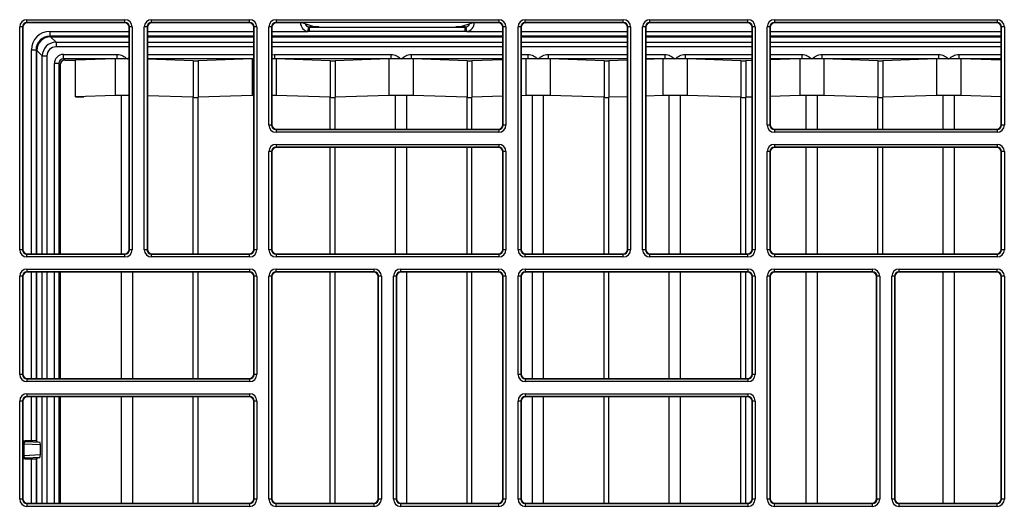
# Model space of a CAD drawing. Header units: millimetres. Extents: x 70863 to 97198, y -18528 to 3008.
# Tile 125 of 148: x 87263.21 to 87274.26, y -6602.63 to -6597.17. Entities that reach past the tile are written whole.
import ezdxf

# ---------------------------------------------------------------- set-up
doc = ezdxf.new("R2010")
doc.units = ezdxf.units.MM
doc.layers.add('wod-kan-hvac', color=3, linetype='Continuous')

# ---------------------------------------------------------------- blocks, each defined once
blk = doc.blocks.new('PY3_panel')
at = {"color": 0, "linetype": 'ByBlock', "lineweight": 25}
for p, q in [((143.63, 498.71), (143.63, 499.02)), ((143.63, 499.02), (154.63, 499.02)), ((154.63, 498.71), (143.63, 498.71)), ((143.63, 498.71), (143.67, 498.67)), ((154.59, 498.67), (143.67, 498.67)), ((154.59, 498.67), (154.63, 498.71)), ((154.63, 498.71), (154.63, 499.02)), ((157.62, 498.71), (157.62, 499.02)), ((157.62, 499.02), (168.62, 499.02)), ((168.62, 498.71), (157.62, 498.71)), ((157.62, 498.71), (157.66, 498.67)), ((168.58, 498.67), (157.66, 498.67)), ((168.58, 498.67), (168.62, 498.71)), ((168.62, 498.71), (168.62, 499.02)), ((171.61, 499.02), (196.6, 499.02)), ((171.61, 499.02), (171.61, 498.71)), ((196.6, 498.71), (171.61, 498.71)), ((171.61, 498.71), (171.65, 498.67)), ((174.6, 498.67), (171.65, 498.67)), ((174.6, 498.67), (175.97, 498.22)), ((192.24, 498.22), (193.61, 498.67)), ((196.56, 498.67), (193.61, 498.67)), ((196.56, 498.67), (196.6, 498.71)), ((196.6, 499.02), (196.6, 498.71)), ((199.59, 498.71), (199.59, 499.02)), ((199.59, 499.02), (210.59, 499.02)), ((210.59, 498.71), (199.59, 498.71)), ((199.59, 498.71), (199.63, 498.67)), ((210.55, 498.67), (199.63, 498.67)), ((210.55, 498.67), (210.59, 498.71)), ((210.59, 498.71), (210.59, 499.02)), ((213.58, 498.71), (213.58, 499.02)), ((213.58, 499.02), (224.58, 499.02)), ((224.58, 498.71), (213.58, 498.71)), ((213.58, 498.71), (213.62, 498.67)), ((224.54, 498.67), (213.62, 498.67)), ((224.54, 498.67), (224.58, 498.71)), ((224.58, 498.71), (224.58, 499.02)), ((227.57, 499.02), (252.56, 499.02)), ((227.57, 499.02), (227.57, 498.71)), ((252.56, 498.71), (227.57, 498.71)), ((227.57, 498.71), (227.61, 498.67)), ((252.52, 498.67), (227.61, 498.67)), ((252.52, 498.67), (252.56, 498.71)), ((252.56, 499.02), (252.56, 498.71)), ((143.12, 498.2), (142.81, 498.2)), ((142.81, 473.21), (142.81, 498.2)), ((143.12, 498.2), (143.12, 473.21)), ((143.16, 498.16), (143.12, 498.2)), ((143.16, 498.16), (143.16, 473.25)), ((146.19, 497.69), (146.19, 497.18)), ((146.19, 497.69), (155.1, 497.69)), ((155.14, 498.2), (155.1, 498.16)), ((155.1, 473.25), (155.1, 498.16)), ((155.45, 498.2), (155.14, 498.2)), ((155.14, 473.21), (155.14, 498.2)), ((155.45, 498.2), (155.45, 473.21)), ((157.11, 498.2), (156.8, 498.2)), ((156.8, 473.21), (156.8, 498.2)), ((157.11, 498.2), (157.11, 473.21)), ((157.15, 498.16), (157.11, 498.2)), ((157.15, 498.16), (157.15, 473.25)), ((157.15, 497.69), (169.09, 497.69)), ((169.13, 498.2), (169.09, 498.16)), ((169.09, 473.25), (169.09, 498.16)), ((169.44, 498.2), (169.13, 498.2)), ((169.13, 473.21), (169.13, 498.2)), ((169.44, 498.2), (169.44, 473.21)), ((170.79, 487.2), (170.79, 498.2)), ((171.1, 498.2), (170.79, 498.2)), ((171.1, 498.2), (171.1, 487.2)), ((171.14, 498.16), (171.1, 498.2)), ((171.14, 498.16), (171.14, 487.24)), ((171.14, 497.69), (175.17, 497.69)), ((175.17, 497.69), (175.27, 498.19)), ((175.37, 497.68), (175.17, 497.69)), ((175.27, 498.19), (175.37, 498.18)), ((175.39, 498.21), (175.37, 498.18)), ((175.37, 497.68), (175.37, 498.18)), ((175.37, 498.18), (192.84, 498.18)), ((192.84, 497.68), (175.37, 497.68)), ((176.42, 498.21), (175.39, 498.21)), ((175.97, 498.22), (176.42, 498.22)), ((176.43, 498.19), (176.42, 498.22)), ((191.79, 498.22), (191.78, 498.19)), ((191.79, 498.22), (192.24, 498.22)), ((192.82, 498.21), (191.79, 498.21)), ((192.84, 498.18), (192.82, 498.21)), ((192.84, 498.18), (192.94, 498.19)), ((192.84, 497.68), (192.84, 498.18)), ((193.04, 497.69), (192.84, 497.68)), ((193.04, 497.69), (192.94, 498.19)), ((193.04, 497.69), (197.07, 497.69)), ((197.11, 498.2), (197.07, 498.16)), ((197.07, 487.24), (197.07, 498.16)), ((197.11, 487.2), (197.11, 498.2)), ((197.42, 498.2), (197.11, 498.2)), ((197.42, 498.2), (197.42, 487.2)), ((199.08, 498.2), (198.77, 498.2)), ((198.77, 473.21), (198.77, 498.2)), ((199.08, 498.2), (199.08, 473.21)), ((199.12, 498.16), (199.08, 498.2)), ((199.12, 498.16), (199.12, 473.25)), ((199.12, 497.69), (211.06, 497.69)), ((211.1, 498.2), (211.06, 498.16)), ((211.06, 473.25), (211.06, 498.16)), ((211.41, 498.2), (211.1, 498.2)), ((211.1, 473.21), (211.1, 498.2)), ((211.41, 498.2), (211.41, 473.21)), ((212.76, 473.21), (212.76, 498.2)), ((213.07, 498.2), (212.76, 498.2)), ((213.07, 498.2), (213.07, 473.21)), ((213.11, 498.16), (213.07, 498.2)), ((213.11, 498.16), (213.11, 473.25)), ((213.11, 497.69), (225.05, 497.69)), ((225.09, 498.2), (225.05, 498.16)), ((225.05, 473.25), (225.05, 498.16)), ((225.4, 498.2), (225.09, 498.2)), ((225.09, 473.21), (225.09, 498.2)), ((225.4, 498.2), (225.4, 473.21)), ((226.75, 487.2), (226.75, 498.2)), ((227.06, 498.2), (226.75, 498.2)), ((227.06, 498.2), (227.06, 487.2)), ((227.1, 498.16), (227.06, 498.2)), ((227.1, 498.16), (227.1, 487.24)), ((227.1, 497.69), (253.03, 497.69)), ((253.07, 498.2), (253.03, 498.16)), ((253.03, 487.24), (253.03, 498.16)), ((253.38, 498.2), (253.07, 498.2)), ((253.07, 487.2), (253.07, 498.2)), ((253.38, 498.2), (253.38, 487.2)), ((146.19, 497.18), (146.27, 497.1)), ((155.1, 497.18), (146.19, 497.18)), ((146.27, 497.1), (146.89, 496.48)), ((146.27, 497.1), (155.1, 497.1)), ((146.89, 496.48), (146.89, 495.97)), ((146.89, 496.48), (155.1, 496.48)), ((169.09, 497.18), (157.15, 497.18)), ((157.15, 497.1), (169.09, 497.1)), ((157.15, 496.48), (169.09, 496.48)), ((197.07, 497.18), (171.14, 497.18)), ((171.14, 497.1), (197.07, 497.1)), ((171.14, 496.48), (197.07, 496.48)), ((211.06, 497.18), (199.12, 497.18)), ((199.12, 497.1), (211.06, 497.1)), ((199.12, 496.48), (211.06, 496.48)), ((225.05, 497.18), (213.11, 497.18)), ((213.11, 497.1), (225.05, 497.1)), ((213.11, 496.48), (225.05, 496.48)), ((253.03, 497.18), (227.1, 497.18)), ((227.1, 497.1), (253.03, 497.1)), ((227.1, 496.48), (253.03, 496.48)), ((144.14, 495.64), (144.66, 495.64)), ((144.14, 472.74), (144.14, 495.64)), ((144.74, 495.56), (144.66, 495.64)), ((144.66, 495.64), (144.66, 472.74)), ((145.35, 494.95), (144.74, 495.56)), ((144.74, 472.74), (144.74, 495.56)), ((155.1, 495.97), (146.89, 495.97)), ((169.09, 495.97), (157.15, 495.97)), ((197.07, 495.97), (171.14, 495.97)), ((211.06, 495.97), (199.12, 495.97)), ((225.05, 495.97), (213.11, 495.97)), ((253.03, 495.97), (227.1, 495.97)), ((145.35, 494.95), (145.86, 494.95)), ((145.35, 472.74), (145.35, 494.95)), ((145.86, 494.95), (145.86, 472.74)), ((147.73, 494.61), (147.73, 495.13)), ((147.73, 495.13), (153.76, 495.13)), ((153.76, 494.61), (147.73, 494.61)), ((147.73, 494.61), (147.88, 494.46)), ((147.88, 494.46), (149.08, 494.46)), ((153.54, 494.61), (149.08, 494.46)), ((149.08, 490.36), (149.08, 494.46)), ((153.54, 494.61), (153.54, 490.51)), ((153.76, 494.61), (153.76, 495.13)), ((157.15, 495.13), (169.09, 495.13)), ((169.09, 494.61), (157.15, 494.61)), ((162.31, 494.41), (157.15, 494.58)), ((162.31, 494.41), (162.31, 490.31)), ((168.91, 494.61), (162.85, 494.41)), ((162.85, 494.41), (162.85, 490.31)), ((168.91, 494.61), (168.91, 490.51)), ((171.14, 495.08), (171.41, 495.13)), ((171.41, 495.13), (184.5, 495.13)), ((171.41, 495.13), (171.41, 494.61)), ((184.5, 494.61), (171.41, 494.61)), ((171.63, 494.61), (171.63, 490.51)), ((177.68, 494.41), (171.63, 494.61)), ((177.68, 494.41), (177.68, 490.31)), ((184.28, 494.61), (178.23, 494.41)), ((178.23, 494.41), (178.23, 490.31)), ((184.28, 494.61), (184.28, 490.51)), ((184.5, 495.13), (184.5, 494.61)), ((186.78, 495.13), (186.78, 494.61)), ((186.78, 495.13), (197.07, 495.13)), ((197.07, 494.61), (186.78, 494.61)), ((187, 494.61), (187, 490.51)), ((193.06, 494.41), (187, 494.61)), ((193.06, 494.41), (193.06, 490.31)), ((197.07, 494.52), (193.6, 494.41)), ((193.6, 494.41), (193.6, 490.31)), ((199.12, 495.13), (199.88, 495.13)), ((199.66, 494.61), (199.12, 494.59)), ((199.88, 494.61), (199.12, 494.61)), ((199.66, 494.61), (199.66, 490.51)), ((199.88, 495.13), (199.88, 494.61)), ((202.15, 495.13), (202.15, 494.61)), ((202.15, 495.13), (211.06, 495.13)), ((211.06, 494.61), (202.15, 494.61)), ((202.37, 494.61), (202.37, 490.51)), ((208.43, 494.41), (202.37, 494.61)), ((208.43, 494.41), (208.43, 490.31)), ((211.06, 494.48), (208.97, 494.41)), ((208.97, 494.41), (208.97, 490.31)), ((213.11, 495.13), (215.25, 495.13)), ((215.03, 494.61), (213.11, 494.55)), ((215.25, 494.61), (213.11, 494.61)), ((215.03, 494.61), (215.03, 490.51)), ((215.25, 495.13), (215.25, 494.61)), ((217.53, 495.13), (217.53, 494.61)), ((217.53, 495.13), (225.05, 495.13)), ((225.05, 494.61), (217.53, 494.61)), ((217.75, 494.61), (217.75, 490.51)), ((223.8, 494.41), (217.75, 494.61)), ((223.8, 494.41), (223.8, 490.31)), ((225.05, 494.43), (224.35, 494.41)), ((224.35, 494.41), (224.35, 490.31)), ((227.1, 495.13), (230.63, 495.13)), ((230.4, 494.61), (227.1, 494.5)), ((230.63, 494.61), (227.1, 494.61)), ((230.4, 494.61), (230.4, 490.51)), ((230.63, 495.13), (230.63, 494.61)), ((232.9, 495.13), (232.9, 494.61)), ((232.9, 495.13), (246, 495.13)), ((246, 494.61), (232.9, 494.61)), ((233.12, 494.61), (233.12, 490.51)), ((239.18, 494.41), (233.12, 494.61)), ((239.18, 494.41), (239.18, 490.31)), ((245.78, 494.61), (239.72, 494.41)), ((239.72, 494.41), (239.72, 490.31)), ((245.78, 494.61), (245.78, 490.51)), ((246, 495.13), (246, 494.61)), ((248.27, 495.13), (248.27, 494.61)), ((248.27, 495.13), (253.03, 495.13)), ((253.03, 494.61), (248.27, 494.61)), ((248.49, 494.61), (248.49, 490.51)), ((253.03, 494.46), (248.49, 494.61)), ((147.22, 494.1), (146.71, 494.1)), ((146.71, 472.74), (146.71, 494.1)), ((147.37, 493.95), (147.22, 494.1)), ((147.22, 494.1), (147.22, 472.74)), ((147.37, 493.95), (147.37, 472.74)), ((153.54, 490.51), (149.08, 490.36)), ((149.08, 490.36), (150, 490.36)), ((154.26, 472.74), (154.26, 490.5)), ((162.31, 490.31), (157.15, 490.48)), ((162.31, 472.74), (162.31, 490.28)), ((168.91, 490.51), (162.85, 490.31)), ((162.85, 472.74), (162.85, 490.28)), ((177.68, 490.31), (171.63, 490.51)), ((177.68, 486.73), (177.68, 490.28)), ((184.28, 490.51), (178.23, 490.31)), ((178.23, 486.73), (178.23, 490.28)), ((185.01, 486.73), (185.01, 490.5)), ((186.28, 486.73), (186.28, 490.5)), ((193.06, 490.31), (187, 490.51)), ((193.06, 486.73), (193.06, 490.28)), ((197.07, 490.42), (193.6, 490.31)), ((193.6, 486.73), (193.6, 490.28)), ((199.66, 490.51), (199.12, 490.49)), ((200.38, 472.74), (200.38, 490.5)), ((201.65, 472.74), (201.65, 490.5)), ((208.43, 490.31), (202.37, 490.51)), ((208.43, 472.74), (208.43, 490.28)), ((211.06, 490.38), (208.97, 490.31)), ((208.97, 472.74), (208.97, 490.28)), ((215.03, 490.51), (213.11, 490.45)), ((215.76, 472.74), (215.76, 490.5)), ((217.02, 472.74), (217.02, 490.5)), ((223.8, 490.31), (217.75, 490.51)), ((223.8, 472.74), (223.8, 490.28)), ((225.05, 490.33), (224.35, 490.31)), ((224.35, 472.74), (224.35, 490.28)), ((230.4, 490.51), (227.1, 490.4)), ((231.13, 486.73), (231.13, 490.5)), ((232.4, 486.73), (232.4, 490.5)), ((239.18, 490.31), (233.12, 490.51)), ((239.18, 486.73), (239.18, 490.28)), ((245.78, 490.51), (239.72, 490.31)), ((239.72, 486.73), (239.72, 490.28)), ((246.5, 486.73), (246.5, 490.5)), ((247.77, 486.73), (247.77, 490.5)), ((253.03, 490.36), (248.49, 490.51)), ((171.1, 487.2), (170.79, 487.2)), ((171.1, 487.2), (171.14, 487.24)), ((171.65, 486.73), (171.61, 486.69)), ((171.61, 486.69), (171.61, 486.38)), ((171.61, 486.69), (196.6, 486.69)), ((171.65, 486.73), (196.56, 486.73)), ((196.6, 486.69), (196.56, 486.73)), ((196.6, 486.69), (196.6, 486.38)), ((197.07, 487.24), (197.11, 487.2)), ((197.42, 487.2), (197.11, 487.2)), ((227.06, 487.2), (226.75, 487.2)), ((227.06, 487.2), (227.1, 487.24)), ((227.61, 486.73), (227.57, 486.69)), ((227.57, 486.69), (252.56, 486.69)), ((227.57, 486.69), (227.57, 486.38)), ((227.61, 486.73), (252.52, 486.73)), ((252.56, 486.69), (252.52, 486.73)), ((252.56, 486.69), (252.56, 486.38)), ((253.03, 487.24), (253.07, 487.2)), ((253.38, 487.2), (253.07, 487.2)), ((196.6, 486.38), (171.61, 486.38)), ((252.56, 486.38), (227.57, 486.38)), ((171.61, 485.03), (196.6, 485.03)), ((171.61, 485.03), (171.61, 484.72)), ((196.6, 484.72), (171.61, 484.72)), ((171.61, 484.72), (171.65, 484.68)), ((196.56, 484.68), (171.65, 484.68)), ((177.68, 472.74), (177.68, 484.68)), ((178.23, 472.74), (178.23, 484.68)), ((185.01, 472.74), (185.01, 484.68)), ((186.28, 472.74), (186.28, 484.68)), ((193.06, 472.74), (193.06, 484.68)), ((193.6, 472.74), (193.6, 484.68)), ((196.56, 484.68), (196.6, 484.72)), ((196.6, 485.03), (196.6, 484.72)), ((227.57, 485.03), (227.57, 484.72)), ((227.57, 485.03), (252.56, 485.03)), ((252.56, 484.72), (227.57, 484.72)), ((227.57, 484.72), (227.61, 484.68)), ((252.52, 484.68), (227.61, 484.68)), ((231.13, 472.74), (231.13, 484.68)), ((232.4, 472.74), (232.4, 484.68)), ((239.18, 472.74), (239.18, 484.68)), ((239.72, 472.74), (239.72, 484.68)), ((246.5, 472.74), (246.5, 484.68)), ((247.77, 472.74), (247.77, 484.68)), ((252.52, 484.68), (252.56, 484.72)), ((252.56, 485.03), (252.56, 484.72)), ((170.79, 473.21), (170.79, 484.21)), ((171.1, 484.21), (170.79, 484.21)), ((171.1, 484.21), (171.1, 473.21)), ((171.14, 484.17), (171.1, 484.21)), ((171.14, 484.17), (171.14, 473.25)), ((197.11, 484.21), (197.07, 484.17)), ((197.07, 473.25), (197.07, 484.17)), ((197.11, 473.21), (197.11, 484.21)), ((197.42, 484.21), (197.11, 484.21)), ((197.42, 484.21), (197.42, 473.21)), ((227.06, 484.21), (226.75, 484.21)), ((226.75, 473.21), (226.75, 484.21)), ((227.06, 484.21), (227.06, 473.21)), ((227.1, 484.17), (227.06, 484.21)), ((227.1, 484.17), (227.1, 473.25)), ((253.07, 484.21), (253.03, 484.17)), ((253.03, 473.25), (253.03, 484.17)), ((253.38, 484.21), (253.07, 484.21)), ((253.07, 473.21), (253.07, 484.21)), ((253.38, 484.21), (253.38, 473.21)), ((143.12, 473.21), (142.81, 473.21)), ((143.12, 473.21), (143.16, 473.25)), ((155.1, 473.25), (155.14, 473.21)), ((155.45, 473.21), (155.14, 473.21)), ((157.11, 473.21), (156.8, 473.21)), ((157.11, 473.21), (157.15, 473.25)), ((169.09, 473.25), (169.13, 473.21)), ((169.44, 473.21), (169.13, 473.21)), ((171.1, 473.21), (170.79, 473.21)), ((171.1, 473.21), (171.14, 473.25)), ((197.07, 473.25), (197.11, 473.21)), ((197.42, 473.21), (197.11, 473.21)), ((199.08, 473.21), (198.77, 473.21)), ((199.08, 473.21), (199.12, 473.25)), ((211.06, 473.25), (211.1, 473.21)), ((211.41, 473.21), (211.1, 473.21)), ((213.07, 473.21), (212.76, 473.21)), ((213.07, 473.21), (213.11, 473.25)), ((225.05, 473.25), (225.09, 473.21)), ((225.4, 473.21), (225.09, 473.21)), ((227.06, 473.21), (226.75, 473.21)), ((227.06, 473.21), (227.1, 473.25)), ((253.03, 473.25), (253.07, 473.21)), ((253.38, 473.21), (253.07, 473.21)), ((143.67, 472.74), (143.63, 472.7)), ((143.63, 472.39), (143.63, 472.7)), ((143.63, 472.7), (154.63, 472.7)), ((154.63, 472.39), (143.63, 472.39)), ((143.67, 472.74), (154.59, 472.74)), ((154.63, 472.7), (154.59, 472.74)), ((154.63, 472.39), (154.63, 472.7)), ((157.66, 472.74), (157.62, 472.7)), ((157.62, 472.39), (157.62, 472.7)), ((157.62, 472.7), (168.62, 472.7)), ((168.62, 472.39), (157.62, 472.39)), ((157.66, 472.74), (168.58, 472.74)), ((168.62, 472.7), (168.58, 472.74)), ((168.62, 472.39), (168.62, 472.7)), ((171.65, 472.74), (171.61, 472.7)), ((171.61, 472.7), (171.61, 472.39)), ((171.61, 472.7), (196.6, 472.7)), ((196.6, 472.39), (171.61, 472.39)), ((171.65, 472.74), (196.56, 472.74)), ((196.6, 472.7), (196.56, 472.74)), ((196.6, 472.7), (196.6, 472.39)), ((199.63, 472.74), (199.59, 472.7)), ((199.59, 472.39), (199.59, 472.7)), ((199.59, 472.7), (210.59, 472.7)), ((210.59, 472.39), (199.59, 472.39)), ((199.63, 472.74), (210.55, 472.74)), ((210.59, 472.7), (210.55, 472.74)), ((210.59, 472.39), (210.59, 472.7)), ((213.62, 472.74), (213.58, 472.7)), ((213.58, 472.39), (213.58, 472.7)), ((213.58, 472.7), (224.58, 472.7)), ((224.58, 472.39), (213.58, 472.39)), ((213.62, 472.74), (224.54, 472.74)), ((224.58, 472.7), (224.54, 472.74)), ((224.58, 472.39), (224.58, 472.7)), ((227.61, 472.74), (227.57, 472.7)), ((227.57, 472.7), (227.57, 472.39)), ((227.57, 472.7), (252.56, 472.7)), ((252.56, 472.39), (227.57, 472.39)), ((227.61, 472.74), (252.52, 472.74)), ((252.56, 472.7), (252.52, 472.74)), ((252.56, 472.7), (252.56, 472.39)), ((143.63, 471.04), (168.62, 471.04)), ((143.63, 471.04), (143.63, 470.73)), ((168.62, 471.04), (168.62, 470.73)), ((171.61, 470.73), (171.61, 471.04)), ((171.61, 471.04), (182.61, 471.04)), ((182.61, 470.73), (182.61, 471.04)), ((185.6, 471.04), (196.6, 471.04)), ((185.6, 470.73), (185.6, 471.04)), ((196.6, 470.73), (196.6, 471.04)), ((199.59, 471.04), (224.58, 471.04)), ((199.59, 471.04), (199.59, 470.73)), ((224.58, 471.04), (224.58, 470.73)), ((227.57, 470.73), (227.57, 471.04)), ((227.57, 471.04), (238.57, 471.04)), ((238.57, 470.73), (238.57, 471.04)), ((241.56, 470.73), (241.56, 471.04)), ((241.56, 471.04), (252.56, 471.04)), ((252.56, 470.73), (252.56, 471.04)), ((142.81, 459.22), (142.81, 470.22)), ((143.12, 470.22), (142.81, 470.22)), ((143.12, 470.22), (143.12, 459.22)), ((143.16, 470.18), (143.12, 470.22)), ((143.16, 470.18), (143.16, 459.26)), ((168.62, 470.73), (143.63, 470.73)), ((143.63, 470.73), (143.67, 470.69)), ((168.58, 470.69), (143.67, 470.69)), ((144.14, 458.75), (144.14, 470.69)), ((144.66, 470.69), (144.66, 458.75)), ((144.74, 458.75), (144.74, 470.69)), ((145.35, 458.75), (145.35, 470.69)), ((145.86, 470.69), (145.86, 458.75)), ((146.71, 458.75), (146.71, 470.69)), ((147.22, 470.69), (147.22, 458.75)), ((147.37, 470.69), (147.37, 458.75)), ((154.26, 458.75), (154.26, 470.69)), ((155.53, 458.75), (155.53, 470.69)), ((162.31, 458.75), (162.31, 470.69)), ((162.85, 458.75), (162.85, 470.69)), ((168.58, 470.69), (168.62, 470.73)), ((169.13, 470.22), (169.09, 470.18)), ((169.09, 459.26), (169.09, 470.18)), ((169.44, 470.22), (169.13, 470.22)), ((169.13, 459.22), (169.13, 470.22)), ((169.44, 470.22), (169.44, 459.22)), ((171.1, 470.22), (170.79, 470.22)), ((170.79, 445.23), (170.79, 470.22)), ((171.1, 470.22), (171.1, 445.23)), ((171.14, 470.18), (171.1, 470.22)), ((171.14, 470.18), (171.14, 445.27)), ((182.61, 470.73), (171.61, 470.73)), ((171.61, 470.73), (171.65, 470.69)), ((182.57, 470.69), (171.65, 470.69)), ((177.68, 444.76), (177.68, 470.69)), ((178.23, 444.76), (178.23, 470.69)), ((182.57, 470.69), (182.61, 470.73)), ((183.12, 470.22), (183.08, 470.18)), ((183.08, 445.27), (183.08, 470.18)), ((183.43, 470.22), (183.12, 470.22)), ((183.12, 445.23), (183.12, 470.22)), ((183.43, 470.22), (183.43, 445.23)), ((184.78, 445.23), (184.78, 470.22)), ((185.09, 470.22), (184.78, 470.22)), ((185.09, 470.22), (185.09, 445.23)), ((185.13, 470.18), (185.09, 470.22)), ((185.13, 470.18), (185.13, 445.27)), ((196.6, 470.73), (185.6, 470.73)), ((185.6, 470.73), (185.64, 470.69)), ((196.56, 470.69), (185.64, 470.69)), ((186.28, 444.76), (186.28, 470.69)), ((193.06, 444.76), (193.06, 470.69)), ((193.6, 444.76), (193.6, 470.69)), ((196.56, 470.69), (196.6, 470.73)), ((197.11, 470.22), (197.07, 470.18)), ((197.07, 445.27), (197.07, 470.18)), ((197.11, 445.23), (197.11, 470.22)), ((197.42, 470.22), (197.11, 470.22)), ((197.42, 470.22), (197.42, 445.23)), ((198.77, 459.22), (198.77, 470.22)), ((199.08, 470.22), (198.77, 470.22)), ((199.08, 470.22), (199.08, 459.22)), ((199.12, 470.18), (199.08, 470.22)), ((199.12, 470.18), (199.12, 459.26)), ((224.58, 470.73), (199.59, 470.73)), ((199.59, 470.73), (199.63, 470.69)), ((224.54, 470.69), (199.63, 470.69)), ((200.38, 458.75), (200.38, 470.69)), ((201.65, 458.75), (201.65, 470.69)), ((208.43, 458.75), (208.43, 470.69)), ((208.97, 458.75), (208.97, 470.69)), ((215.76, 458.75), (215.76, 470.69)), ((217.02, 458.75), (217.02, 470.69)), ((223.8, 458.75), (223.8, 470.69)), ((224.35, 458.75), (224.35, 470.69)), ((224.54, 470.69), (224.58, 470.73)), ((225.09, 470.22), (225.05, 470.18)), ((225.05, 459.26), (225.05, 470.18)), ((225.4, 470.22), (225.09, 470.22)), ((225.09, 459.22), (225.09, 470.22)), ((225.4, 470.22), (225.4, 459.22)), ((227.06, 470.22), (226.75, 470.22)), ((226.75, 445.23), (226.75, 470.22)), ((227.06, 470.22), (227.06, 445.23)), ((227.1, 470.18), (227.06, 470.22)), ((227.1, 470.18), (227.1, 445.27)), ((238.57, 470.73), (227.57, 470.73)), ((227.57, 470.73), (227.61, 470.69)), ((238.53, 470.69), (227.61, 470.69)), ((231.13, 444.76), (231.13, 470.69)), ((232.4, 444.76), (232.4, 470.69)), ((238.53, 470.69), (238.57, 470.73)), ((239.08, 470.22), (239.04, 470.18)), ((239.04, 445.27), (239.04, 470.18)), ((239.08, 445.23), (239.08, 470.22)), ((239.39, 470.22), (239.08, 470.22)), ((239.39, 470.22), (239.39, 445.23)), ((240.74, 445.23), (240.74, 470.22)), ((241.05, 470.22), (240.74, 470.22)), ((241.05, 470.22), (241.05, 445.23)), ((241.09, 470.18), (241.05, 470.22)), ((241.09, 470.18), (241.09, 445.27)), ((252.56, 470.73), (241.56, 470.73)), ((241.56, 470.73), (241.6, 470.69)), ((252.52, 470.69), (241.6, 470.69)), ((246.5, 444.76), (246.5, 470.69)), ((247.77, 444.76), (247.77, 470.69)), ((252.52, 470.69), (252.56, 470.73)), ((253.07, 470.22), (253.03, 470.18)), ((253.03, 445.27), (253.03, 470.18)), ((253.07, 445.23), (253.07, 470.22)), ((253.38, 470.22), (253.07, 470.22)), ((253.38, 470.22), (253.38, 445.23)), ((143.12, 459.22), (142.81, 459.22)), ((143.12, 459.22), (143.16, 459.26)), ((169.09, 459.26), (169.13, 459.22)), ((169.44, 459.22), (169.13, 459.22)), ((199.08, 459.22), (198.77, 459.22)), ((199.08, 459.22), (199.12, 459.26)), ((225.05, 459.26), (225.09, 459.22)), ((225.4, 459.22), (225.09, 459.22)), ((143.67, 458.75), (143.63, 458.71)), ((143.63, 458.71), (143.63, 458.4)), ((143.63, 458.71), (168.62, 458.71)), ((168.62, 458.4), (143.63, 458.4)), ((143.67, 458.75), (168.58, 458.75)), ((168.62, 458.71), (168.58, 458.75)), ((168.62, 458.71), (168.62, 458.4)), ((199.63, 458.75), (199.59, 458.71)), ((199.59, 458.71), (199.59, 458.4)), ((199.59, 458.71), (224.58, 458.71)), ((224.58, 458.4), (199.59, 458.4)), ((199.63, 458.75), (224.54, 458.75)), ((224.58, 458.71), (224.54, 458.75)), ((224.58, 458.71), (224.58, 458.4)), ((143.63, 457.05), (143.63, 456.74)), ((143.63, 457.05), (168.62, 457.05)), ((168.62, 456.74), (143.63, 456.74)), ((143.63, 456.74), (143.67, 456.7)), ((168.58, 456.7), (143.67, 456.7)), ((144.14, 451.78), (144.14, 456.7)), ((144.66, 456.7), (144.66, 451.77)), ((144.74, 451.69), (144.74, 456.7)), ((145.35, 444.76), (145.35, 456.7)), ((145.86, 456.7), (145.86, 444.76)), ((146.71, 444.76), (146.71, 456.7)), ((147.22, 456.7), (147.22, 444.76)), ((147.37, 456.7), (147.37, 444.76)), ((154.26, 444.76), (154.26, 456.7)), ((155.53, 444.76), (155.53, 456.7)), ((162.31, 444.76), (162.31, 456.7)), ((162.85, 444.76), (162.85, 456.7)), ((168.58, 456.7), (168.62, 456.74)), ((168.62, 457.05), (168.62, 456.74)), ((199.59, 457.05), (224.58, 457.05)), ((199.59, 457.05), (199.59, 456.74)), ((224.58, 456.74), (199.59, 456.74)), ((199.59, 456.74), (199.63, 456.7)), ((224.54, 456.7), (199.63, 456.7)), ((200.38, 444.76), (200.38, 456.7)), ((201.65, 444.76), (201.65, 456.7)), ((208.43, 444.76), (208.43, 456.7)), ((208.97, 444.76), (208.97, 456.7)), ((215.76, 444.76), (215.76, 456.7)), ((217.02, 444.76), (217.02, 456.7)), ((223.8, 444.76), (223.8, 456.7)), ((224.35, 444.76), (224.35, 456.7)), ((224.54, 456.7), (224.58, 456.74)), ((224.58, 457.05), (224.58, 456.74)), ((143.12, 456.23), (142.81, 456.23)), ((142.81, 445.23), (142.81, 456.23)), ((143.12, 456.23), (143.12, 445.23)), ((143.16, 456.19), (143.12, 456.23)), ((143.16, 456.19), (143.16, 445.27)), ((169.13, 456.23), (169.09, 456.19)), ((169.09, 445.27), (169.09, 456.19)), ((169.44, 456.23), (169.13, 456.23)), ((169.13, 445.23), (169.13, 456.23)), ((169.44, 456.23), (169.44, 445.23)), ((198.77, 445.23), (198.77, 456.23)), ((199.08, 456.23), (198.77, 456.23)), ((199.08, 456.23), (199.08, 445.23)), ((199.12, 456.19), (199.08, 456.23)), ((199.12, 456.19), (199.12, 445.27)), ((225.09, 456.23), (225.05, 456.19)), ((225.05, 445.27), (225.05, 456.19)), ((225.09, 445.23), (225.09, 456.23)), ((225.4, 456.23), (225.09, 456.23)), ((225.4, 456.23), (225.4, 445.23)), ((143.2, 451.39), (143.16, 451.42)), ((143.2, 450.13), (143.2, 451.39)), ((145.15, 451.3), (143.26, 451.38)), ((143.26, 451.38), (143.26, 450.13)), ((143.42, 451.78), (143.5, 451.7)), ((143.42, 451.78), (144.14, 451.78)), ((143.55, 451.69), (145.06, 451.62)), ((144.66, 451.77), (144.74, 451.69)), ((144.74, 451.69), (145.06, 451.62)), ((145.15, 450.22), (145.15, 451.3)), ((143.16, 450.09), (143.2, 450.13)), ((143.26, 450.13), (145.15, 450.22)), ((143.5, 449.82), (143.42, 449.73)), ((143.42, 449.73), (144.14, 449.73)), ((145.06, 449.89), (143.55, 449.82)), ((144.14, 444.76), (144.14, 449.73)), ((144.66, 449.74), (144.74, 449.82)), ((144.66, 449.74), (144.66, 444.76)), ((144.74, 449.82), (145.06, 449.89)), ((144.74, 444.76), (144.74, 449.82)), ((143.12, 445.23), (142.81, 445.23)), ((143.12, 445.23), (143.16, 445.27)), ((143.67, 444.76), (143.63, 444.72)), ((143.63, 444.72), (143.63, 444.41)), ((143.63, 444.72), (168.62, 444.72)), ((143.67, 444.76), (168.58, 444.76)), ((168.62, 444.72), (168.58, 444.76)), ((168.62, 444.72), (168.62, 444.41)), ((169.09, 445.27), (169.13, 445.23)), ((169.44, 445.23), (169.13, 445.23)), ((171.1, 445.23), (170.79, 445.23)), ((171.1, 445.23), (171.14, 445.27)), ((171.65, 444.76), (171.61, 444.72)), ((171.61, 444.41), (171.61, 444.72)), ((171.61, 444.72), (182.61, 444.72)), ((171.65, 444.76), (182.57, 444.76)), ((182.61, 444.72), (182.57, 444.76)), ((182.61, 444.41), (182.61, 444.72)), ((183.08, 445.27), (183.12, 445.23)), ((183.43, 445.23), (183.12, 445.23)), ((185.09, 445.23), (184.78, 445.23)), ((185.09, 445.23), (185.13, 445.27)), ((185.64, 444.76), (185.6, 444.72)), ((185.6, 444.41), (185.6, 444.72)), ((185.6, 444.72), (196.6, 444.72)), ((185.64, 444.76), (196.56, 444.76)), ((196.6, 444.72), (196.56, 444.76)), ((196.6, 444.41), (196.6, 444.72)), ((197.07, 445.27), (197.11, 445.23)), ((197.42, 445.23), (197.11, 445.23)), ((199.08, 445.23), (198.77, 445.23)), ((199.08, 445.23), (199.12, 445.27)), ((199.63, 444.76), (199.59, 444.72)), ((199.59, 444.72), (199.59, 444.41)), ((199.59, 444.72), (224.58, 444.72)), ((199.63, 444.76), (224.54, 444.76)), ((224.58, 444.72), (224.54, 444.76)), ((224.58, 444.72), (224.58, 444.41)), ((225.05, 445.27), (225.09, 445.23)), ((225.4, 445.23), (225.09, 445.23)), ((227.06, 445.23), (226.75, 445.23)), ((227.06, 445.23), (227.1, 445.27)), ((227.61, 444.76), (227.57, 444.72)), ((227.57, 444.41), (227.57, 444.72)), ((227.57, 444.72), (238.57, 444.72)), ((227.61, 444.76), (238.53, 444.76)), ((238.57, 444.72), (238.53, 444.76)), ((238.57, 444.41), (238.57, 444.72)), ((239.04, 445.27), (239.08, 445.23)), ((239.39, 445.23), (239.08, 445.23)), ((241.05, 445.23), (240.74, 445.23)), ((241.05, 445.23), (241.09, 445.27)), ((241.6, 444.76), (241.56, 444.72)), ((241.56, 444.41), (241.56, 444.72)), ((241.56, 444.72), (252.56, 444.72)), ((241.6, 444.76), (252.52, 444.76)), ((252.56, 444.72), (252.52, 444.76)), ((252.56, 444.41), (252.56, 444.72)), ((253.03, 445.27), (253.07, 445.23)), ((253.38, 445.23), (253.07, 445.23)), ((168.62, 444.41), (143.63, 444.41)), ((182.61, 444.41), (171.61, 444.41)), ((196.6, 444.41), (185.6, 444.41)), ((224.58, 444.41), (199.59, 444.41)), ((238.57, 444.41), (227.57, 444.41)), ((252.56, 444.41), (241.56, 444.41))]:
    blk.add_line(p, q, dxfattribs=at)
for centre, radius, start, end in [((143.5, 451.39), 0.308, 90.0204, 179.9796), ((143.56, 451.39), 0.3, 92.4059, 181.4464), ((143.5, 450.13), 0.308, 180.0204, 269.9796), ((143.56, 450.12), 0.3, 178.5536, 267.5941)]:
    blk.add_arc(centre, radius, start, end, dxfattribs=at)
for centre, major_axis, ratio, start_param, end_param in [((143.63, 498.2), (0.58, -0.58), 0.999695, 2.356347, 3.926839), ((143.63, 498.2), (0.363, -0.363), 0.99933, 2.356347, 3.926839), ((143.67, 498.16), (0.362, -0.362), 0.999695, 2.356347, 3.926839), ((154.59, 498.16), (-0.362, -0.362), 0.999695, 2.356347, 3.926839), ((154.63, 498.2), (-0.58, -0.58), 0.999695, 2.356347, 3.926839), ((154.63, 498.2), (0.363, 0.363), 0.99933, 5.497939, 7.068431), ((157.62, 498.2), (0.58, -0.58), 0.999695, 2.356347, 3.926839), ((157.62, 498.2), (0.363, -0.363), 0.99933, 2.356347, 3.926839), ((157.66, 498.16), (0.362, -0.362), 0.999695, 2.356347, 3.926839), ((168.58, 498.16), (-0.362, -0.362), 0.999695, 2.356347, 3.926839), ((168.62, 498.2), (-0.58, -0.58), 0.999695, 2.356347, 3.926839), ((168.62, 498.2), (0.363, 0.363), 0.99933, 5.497939, 7.068431), ((171.61, 498.2), (0.58, -0.58), 0.999695, 2.356347, 3.926839), ((171.61, 498.2), (0.363, -0.363), 0.99933, 2.356347, 3.926839), ((171.65, 498.16), (0.362, -0.362), 0.999695, 2.356347, 3.926839), ((175.37, 498.7), (-0.725, -0.725), 0.999695, 5.497939, 6.880513), ((192.84, 498.7), (0.725, -0.725), 0.999695, 5.685858, 7.068431), ((196.56, 498.16), (-0.362, -0.362), 0.999695, 2.356347, 3.926839), ((196.6, 498.2), (-0.58, -0.58), 0.999695, 2.356347, 3.926839), ((196.6, 498.2), (0.363, 0.363), 0.99933, 5.497939, 7.068431), ((199.59, 498.2), (0.58, -0.58), 0.999695, 2.356347, 3.926839), ((199.59, 498.2), (0.363, -0.363), 0.99933, 2.356347, 3.926839), ((199.63, 498.16), (0.362, -0.362), 0.999695, 2.356347, 3.926839), ((210.55, 498.16), (-0.362, -0.362), 0.999695, 2.356347, 3.926839), ((210.59, 498.2), (-0.58, -0.58), 0.999695, 2.356347, 3.926839), ((210.59, 498.2), (0.363, 0.363), 0.99933, 5.497939, 7.068431), ((213.58, 498.2), (0.58, -0.58), 0.999695, 2.356347, 3.926839), ((213.58, 498.2), (0.363, -0.363), 0.99933, 2.356347, 3.926839), ((213.62, 498.16), (0.362, -0.362), 0.999695, 2.356347, 3.926839), ((224.54, 498.16), (-0.362, -0.362), 0.999695, 2.356347, 3.926839), ((224.58, 498.2), (-0.58, -0.58), 0.999695, 2.356347, 3.926839), ((224.58, 498.2), (0.363, 0.363), 0.99933, 5.497939, 7.068431), ((227.57, 498.2), (0.58, -0.58), 0.999695, 2.356347, 3.926839), ((227.57, 498.2), (0.363, -0.363), 0.99933, 2.356347, 3.926839), ((227.61, 498.16), (0.362, -0.362), 0.999695, 2.356347, 3.926839), ((252.52, 498.16), (-0.362, -0.362), 0.999695, 2.356347, 3.926839), ((252.56, 498.2), (-0.58, -0.58), 0.999695, 2.356347, 3.926839), ((252.56, 498.2), (0.363, 0.363), 0.99933, 5.497939, 7.068431), ((146.19, 495.64), (-1.45, 1.45), 0.999695, 5.497939, 7.068431), ((175.37, 498.7), (0.363, 0.363), 0.999087, 2.574984, 3.73892), ((175.39, 498.72), (-0.362, -0.362), 0.999695, 5.796317, 7.068431), ((192.82, 498.72), (0.362, -0.362), 0.999695, 5.497939, 6.770054), ((192.84, 498.7), (0.363, -0.363), 0.999087, 5.685858, 6.849794), ((146.19, 495.64), (1.09, -1.09), 0.999493, 2.356347, 3.926839), ((146.27, 495.56), (1.09, 1.09), 0.99861, 0.788575, 2.353018), ((146.89, 494.94), (1.09, -1.09), 0.997866, 2.359371, 3.923814), ((146.7, 495.13), (-0.91, 1.86), 0.706388, 5.951233, 5.954257), ((146.7, 495.13), (1.86, -0.91), 0.706388, 3.470521, 3.473545), ((146.89, 494.94), (0.729, -0.729), 0.993666, 2.359371, 3.923814), ((147.73, 494.1), (-0.725, 0.725), 0.999695, 5.497939, 7.068431), ((147.73, 494.1), (0.363, -0.363), 0.999087, 2.356347, 3.926839), ((147.88, 493.95), (-0.362, 0.362), 0.999695, 5.497939, 7.068431), ((154.9, 494.6), (1.54, 0), 0.017455, 2.404033, 2.653719), ((154.9, 494.6), (1.54, 0), 0.017455, 1.570796, 2.404033), ((154.9, 494.6), (1.54, 0), 0.017455, 1.437065, 1.570796), ((162.58, 494.41), (0.307, 0), 0.017455, 3.629466, 5.795312), ((170.27, 494.6), (1.54, 0), 0.017455, 2.404033, 2.653719), ((170.27, 494.6), (1.54, 0), 0.017455, 0.73756, 0.968342), ((170.27, 494.6), (1.54, 0), 0.017455, 0.487874, 0.73756), ((177.96, 494.41), (0.307, 0), 0.017455, 3.629466, 5.795312), ((185.64, 494.6), (1.54, 0), 0.017455, 2.404033, 2.653719), ((185.64, 494.6), (1.54, 0), 0.017455, 1.570796, 2.404033), ((185.64, 494.6), (1.54, 0), 0.017455, 0.73756, 1.570796), ((185.64, 494.6), (1.54, 0), 0.017455, 0.487874, 0.73756), ((193.33, 494.41), (0.307, 0), 0.017455, 3.629466, 5.795312), ((201.02, 494.6), (1.54, 0), 0.017455, 2.404033, 2.653719), ((201.02, 494.6), (1.54, 0), 0.017455, 1.570796, 2.404033), ((201.02, 494.6), (1.54, 0), 0.017455, 0.73756, 1.570796), ((201.02, 494.6), (1.54, 0), 0.017455, 0.487874, 0.73756), ((208.7, 494.41), (0.307, 0), 0.017455, 3.629466, 5.795312), ((216.39, 494.6), (1.54, 0), 0.017455, 2.404033, 2.653719), ((216.39, 494.6), (1.54, 0), 0.017455, 1.570796, 2.404033), ((216.39, 494.6), (1.54, 0), 0.017455, 0.73756, 1.570796), ((216.39, 494.6), (1.54, 0), 0.017455, 0.487874, 0.73756), ((224.08, 494.41), (0.307, 0), 0.017455, 3.629466, 5.795312), ((231.76, 494.6), (1.54, 0), 0.017455, 2.404033, 2.653719), ((231.76, 494.6), (1.54, 0), 0.017455, 1.570796, 2.404033), ((231.76, 494.6), (1.54, 0), 0.017455, 0.73756, 1.570796), ((231.76, 494.6), (1.54, 0), 0.017455, 0.487874, 0.73756), ((239.45, 494.41), (0.307, 0), 0.017455, 3.629466, 5.795312), ((247.14, 494.6), (1.54, 0), 0.017455, 2.404033, 2.653719), ((247.14, 494.6), (1.54, 0), 0.017455, 1.570796, 2.404033), ((247.14, 494.6), (1.54, 0), 0.017455, 0.73756, 1.570796), ((247.14, 494.6), (1.54, 0), 0.017455, 0.487874, 0.73756), ((154.9, 490.5), (1.54, 0), 0.017455, 1.437065, 2.653719), ((162.58, 490.31), (0.307, 0), 0.017455, 3.629466, 5.795311), ((170.27, 490.5), (1.54, 0), 0.017455, 2.44443, 2.653719), ((170.27, 490.5), (1.54, 0), 0.017455, 0.487874, 0.968342), ((177.96, 490.31), (0.307, 0), 0.017455, 3.629466, 5.795311), ((185.64, 490.5), (1.54, 0), 0.017455, 0.487874, 2.653719), ((193.33, 490.31), (0.307, 0), 0.017455, 3.629466, 5.795311), ((201.02, 490.5), (1.54, 0), 0.017455, 0.487874, 2.653719), ((208.7, 490.31), (0.307, 0), 0.017455, 3.629466, 5.795311), ((216.39, 490.5), (1.54, 0), 0.017455, 0.487874, 2.653719), ((224.08, 490.31), (0.307, 0), 0.017455, 3.629466, 5.795311), ((231.76, 490.5), (1.54, 0), 0.017455, 0.487874, 2.653719), ((239.45, 490.31), (0.307, 0), 0.017455, 3.629466, 5.795311), ((247.14, 490.5), (1.54, 0), 0.017455, 0.487874, 2.653719), ((171.61, 487.2), (0.58, 0.58), 0.999695, 2.356347, 3.926839), ((171.61, 487.2), (0.363, 0.363), 0.99933, 2.356347, 3.926839), ((171.65, 487.24), (0.362, 0.362), 0.999695, 2.356347, 3.926839), ((196.56, 487.24), (-0.362, 0.362), 0.999695, 2.356347, 3.926839), ((196.6, 487.2), (-0.58, 0.58), 0.999695, 2.356347, 3.926839), ((196.6, 487.2), (0.363, -0.363), 0.99933, 5.497939, 7.068431), ((227.57, 487.2), (0.58, 0.58), 0.999695, 2.356347, 3.926839), ((227.57, 487.2), (0.363, 0.363), 0.99933, 2.356347, 3.926839), ((227.61, 487.24), (0.362, 0.362), 0.999695, 2.356347, 3.926839), ((252.52, 487.24), (-0.362, 0.362), 0.999695, 2.356347, 3.926839), ((252.56, 487.2), (-0.58, 0.58), 0.999695, 2.356347, 3.926839), ((252.56, 487.2), (0.363, -0.363), 0.99933, 5.497939, 7.068431), ((171.61, 484.21), (0.58, -0.58), 0.999695, 2.356347, 3.926839), ((171.61, 484.21), (0.363, -0.363), 0.99933, 2.356347, 3.926839), ((171.65, 484.17), (0.362, -0.362), 0.999695, 2.356347, 3.926839), ((196.56, 484.17), (-0.362, -0.362), 0.999695, 2.356347, 3.926839), ((196.6, 484.21), (-0.58, -0.58), 0.999695, 2.356347, 3.926839), ((196.6, 484.21), (0.363, 0.363), 0.99933, 5.497939, 7.068431), ((227.57, 484.21), (0.58, -0.58), 0.999695, 2.356347, 3.926839), ((227.57, 484.21), (0.363, -0.363), 0.99933, 2.356347, 3.926839), ((227.61, 484.17), (0.362, -0.362), 0.999695, 2.356347, 3.926839), ((252.52, 484.17), (-0.362, -0.362), 0.999695, 2.356347, 3.926839), ((252.56, 484.21), (-0.58, -0.58), 0.999695, 2.356347, 3.926839), ((252.56, 484.21), (0.363, 0.363), 0.99933, 5.497939, 7.068431), ((143.63, 473.21), (0.58, 0.58), 0.999695, 2.356347, 3.926839), ((143.63, 473.21), (0.363, 0.363), 0.99933, 2.356347, 3.926839), ((143.67, 473.25), (0.362, 0.362), 0.999695, 2.356347, 3.926839), ((154.59, 473.25), (-0.362, 0.362), 0.999695, 2.356347, 3.926839), ((154.63, 473.21), (-0.58, 0.58), 0.999695, 2.356347, 3.926839), ((154.63, 473.21), (0.363, -0.363), 0.99933, 5.497939, 7.068431), ((157.62, 473.21), (0.58, 0.58), 0.999695, 2.356347, 3.926839), ((157.62, 473.21), (0.363, 0.363), 0.99933, 2.356347, 3.926839), ((157.66, 473.25), (0.362, 0.362), 0.999695, 2.356347, 3.926839), ((168.58, 473.25), (-0.362, 0.362), 0.999695, 2.356347, 3.926839), ((168.62, 473.21), (-0.58, 0.58), 0.999695, 2.356347, 3.926839), ((168.62, 473.21), (0.363, -0.363), 0.99933, 5.497939, 7.068431), ((171.61, 473.21), (0.58, 0.58), 0.999695, 2.356347, 3.926839), ((171.61, 473.21), (0.363, 0.363), 0.99933, 2.356347, 3.926839), ((171.65, 473.25), (0.362, 0.362), 0.999695, 2.356347, 3.926839), ((196.56, 473.25), (-0.362, 0.362), 0.999695, 2.356347, 3.926839), ((196.6, 473.21), (-0.58, 0.58), 0.999695, 2.356347, 3.926839), ((196.6, 473.21), (0.363, -0.363), 0.99933, 5.497939, 7.068431), ((199.59, 473.21), (0.58, 0.58), 0.999695, 2.356347, 3.926839), ((199.59, 473.21), (0.363, 0.363), 0.99933, 2.356347, 3.926839), ((199.63, 473.25), (0.362, 0.362), 0.999695, 2.356347, 3.926839), ((210.55, 473.25), (-0.362, 0.362), 0.999695, 2.356347, 3.926839), ((210.59, 473.21), (-0.58, 0.58), 0.999695, 2.356347, 3.926839), ((210.59, 473.21), (0.363, -0.363), 0.99933, 5.497939, 7.068431), ((213.58, 473.21), (0.58, 0.58), 0.999695, 2.356347, 3.926839), ((213.58, 473.21), (0.363, 0.363), 0.99933, 2.356347, 3.926839), ((213.62, 473.25), (0.362, 0.362), 0.999695, 2.356347, 3.926839), ((224.54, 473.25), (-0.362, 0.362), 0.999695, 2.356347, 3.926839), ((224.58, 473.21), (-0.58, 0.58), 0.999695, 2.356347, 3.926839), ((224.58, 473.21), (0.363, -0.363), 0.99933, 5.497939, 7.068431), ((227.57, 473.21), (0.58, 0.58), 0.999695, 2.356347, 3.926839), ((227.57, 473.21), (0.363, 0.363), 0.99933, 2.356347, 3.926839), ((227.61, 473.25), (0.362, 0.362), 0.999695, 2.356347, 3.926839), ((252.52, 473.25), (-0.362, 0.362), 0.999695, 2.356347, 3.926839), ((252.56, 473.21), (-0.58, 0.58), 0.999695, 2.356347, 3.926839), ((252.56, 473.21), (0.363, -0.363), 0.99933, 5.497939, 7.068431), ((143.63, 470.22), (0.58, -0.58), 0.999695, 2.356347, 3.926839), ((168.62, 470.22), (-0.58, -0.58), 0.999695, 2.356347, 3.926839), ((171.61, 470.22), (0.58, -0.58), 0.999695, 2.356347, 3.926839), ((182.61, 470.22), (-0.58, -0.58), 0.999695, 2.356347, 3.926839), ((185.6, 470.22), (0.58, -0.58), 0.999695, 2.356347, 3.926839), ((196.6, 470.22), (-0.58, -0.58), 0.999695, 2.356347, 3.926839), ((199.59, 470.22), (0.58, -0.58), 0.999695, 2.356347, 3.926839), ((224.58, 470.22), (-0.58, -0.58), 0.999695, 2.356347, 3.926839), ((227.57, 470.22), (0.58, -0.58), 0.999695, 2.356347, 3.926839), ((238.57, 470.22), (-0.58, -0.58), 0.999695, 2.356347, 3.926839), ((241.56, 470.22), (0.58, -0.58), 0.999695, 2.356347, 3.926839), ((252.56, 470.22), (-0.58, -0.58), 0.999695, 2.356347, 3.926839), ((143.63, 470.22), (0.363, -0.363), 0.99933, 2.356347, 3.926839), ((143.67, 470.18), (0.362, -0.362), 0.999695, 2.356347, 3.926839), ((168.58, 470.18), (-0.362, -0.362), 0.999695, 2.356347, 3.926839), ((168.62, 470.22), (0.363, 0.363), 0.99933, 5.497939, 7.068431), ((171.61, 470.22), (0.363, -0.363), 0.99933, 2.356347, 3.926839), ((171.65, 470.18), (0.362, -0.362), 0.999695, 2.356347, 3.926839), ((182.57, 470.18), (-0.362, -0.362), 0.999695, 2.356347, 3.926839), ((182.61, 470.22), (0.363, 0.363), 0.99933, 5.497939, 7.068431), ((185.6, 470.22), (0.363, -0.363), 0.99933, 2.356347, 3.926839), ((185.64, 470.18), (0.362, -0.362), 0.999695, 2.356347, 3.926839), ((196.56, 470.18), (-0.362, -0.362), 0.999695, 2.356347, 3.926839), ((196.6, 470.22), (0.363, 0.363), 0.99933, 5.497939, 7.068431), ((199.59, 470.22), (0.363, -0.363), 0.99933, 2.356347, 3.926839), ((199.63, 470.18), (0.362, -0.362), 0.999695, 2.356347, 3.926839), ((224.54, 470.18), (-0.362, -0.362), 0.999695, 2.356347, 3.926839), ((224.58, 470.22), (0.363, 0.363), 0.99933, 5.497939, 7.068431), ((227.57, 470.22), (0.363, -0.363), 0.99933, 2.356347, 3.926839), ((227.61, 470.18), (0.362, -0.362), 0.999695, 2.356347, 3.926839), ((238.53, 470.18), (-0.362, -0.362), 0.999695, 2.356347, 3.926839), ((238.57, 470.22), (0.363, 0.363), 0.99933, 5.497939, 7.068431), ((241.56, 470.22), (0.363, -0.363), 0.99933, 2.356347, 3.926839), ((241.6, 470.18), (0.362, -0.362), 0.999695, 2.356347, 3.926839), ((252.52, 470.18), (-0.362, -0.362), 0.999695, 2.356347, 3.926839), ((252.56, 470.22), (0.363, 0.363), 0.99933, 5.497939, 7.068431), ((143.63, 459.22), (0.58, 0.58), 0.999695, 2.356347, 3.926839), ((143.63, 459.22), (0.363, 0.363), 0.99933, 2.356347, 3.926839), ((143.67, 459.26), (0.362, 0.362), 0.999695, 2.356347, 3.926839), ((168.58, 459.26), (-0.362, 0.362), 0.999695, 2.356347, 3.926839), ((168.62, 459.22), (-0.58, 0.58), 0.999695, 2.356347, 3.926839), ((168.62, 459.22), (0.363, -0.363), 0.99933, 5.497939, 7.068431), ((199.59, 459.22), (0.58, 0.58), 0.999695, 2.356347, 3.926839), ((199.59, 459.22), (0.363, 0.363), 0.99933, 2.356347, 3.926839), ((199.63, 459.26), (0.362, 0.362), 0.999695, 2.356347, 3.926839), ((224.54, 459.26), (-0.362, 0.362), 0.999695, 2.356347, 3.926839), ((224.58, 459.22), (-0.58, 0.58), 0.999695, 2.356347, 3.926839), ((224.58, 459.22), (0.363, -0.363), 0.99933, 5.497939, 7.068431), ((143.63, 456.23), (0.58, -0.58), 0.999695, 2.356347, 3.926839), ((143.63, 456.23), (0.363, -0.363), 0.99933, 2.356347, 3.926839), ((143.67, 456.19), (0.362, -0.362), 0.999695, 2.356347, 3.926839), ((168.58, 456.19), (-0.362, -0.362), 0.999695, 2.356347, 3.926839), ((168.62, 456.23), (-0.58, -0.58), 0.999695, 2.356347, 3.926839), ((168.62, 456.23), (0.363, 0.363), 0.99933, 5.497939, 7.068431), ((199.59, 456.23), (0.58, -0.58), 0.999695, 2.356347, 3.926839), ((199.59, 456.23), (0.363, -0.363), 0.99933, 2.356347, 3.926839), ((199.63, 456.19), (0.362, -0.362), 0.999695, 2.356347, 3.926839), ((224.54, 456.19), (-0.362, -0.362), 0.999695, 2.356347, 3.926839), ((224.58, 456.23), (-0.58, -0.58), 0.999695, 2.356347, 3.926839), ((224.58, 456.23), (0.363, 0.363), 0.99933, 5.497939, 7.068431), ((143.42, 451.47), (0.217, -0.217), 0.999695, 2.356347, 3.339823), ((144.22, 451.39), (1.02, 0), 0.012219, 3.159046, 3.504735), ((144.22, 451.7), (0.717, 0), 0.017455, 3.159046, 3.504735), ((144.14, 451.77), (0.512, 0), 0.017455, 0.017453, 1.570796), ((145.06, 451.32), (-0.005, 0.308), 0.284107, 4.651498, 6.216095), ((144.22, 450.13), (1.02, 0), 0.012219, 2.77845, 3.124139), ((145.06, 450.2), (0.005, 0.308), 0.284107, 3.208683, 4.77328), ((143.42, 450.04), (0.217, 0.217), 0.999695, 2.943363, 3.926839), ((144.22, 449.82), (0.717, 0), 0.017455, 2.77845, 3.124139), ((144.14, 449.74), (0.512, 0), 0.017455, 4.712389, 6.265732), ((143.63, 445.23), (0.58, 0.58), 0.999695, 2.356347, 3.926839), ((143.63, 445.23), (0.363, 0.363), 0.99933, 2.356347, 3.926839), ((143.67, 445.27), (0.362, 0.362), 0.999695, 2.356347, 3.926839), ((168.58, 445.27), (-0.362, 0.362), 0.999695, 2.356347, 3.926839), ((168.62, 445.23), (-0.58, 0.58), 0.999695, 2.356347, 3.926839), ((168.62, 445.23), (0.363, -0.363), 0.99933, 5.497939, 7.068431), ((171.61, 445.23), (0.58, 0.58), 0.999695, 2.356347, 3.926839), ((171.61, 445.23), (0.363, 0.363), 0.99933, 2.356347, 3.926839), ((171.65, 445.27), (0.362, 0.362), 0.999695, 2.356347, 3.926839), ((182.57, 445.27), (-0.362, 0.362), 0.999695, 2.356347, 3.926839), ((182.61, 445.23), (-0.58, 0.58), 0.999695, 2.356347, 3.926839), ((182.61, 445.23), (0.363, -0.363), 0.99933, 5.497939, 7.068431), ((185.6, 445.23), (0.58, 0.58), 0.999695, 2.356347, 3.926839), ((185.6, 445.23), (0.363, 0.363), 0.99933, 2.356347, 3.926839), ((185.64, 445.27), (0.362, 0.362), 0.999695, 2.356347, 3.926839), ((196.56, 445.27), (-0.362, 0.362), 0.999695, 2.356347, 3.926839), ((196.6, 445.23), (-0.58, 0.58), 0.999695, 2.356347, 3.926839), ((196.6, 445.23), (0.363, -0.363), 0.99933, 5.497939, 7.068431), ((199.59, 445.23), (0.58, 0.58), 0.999695, 2.356347, 3.926839), ((199.59, 445.23), (0.363, 0.363), 0.99933, 2.356347, 3.926839), ((199.63, 445.27), (0.362, 0.362), 0.999695, 2.356347, 3.926839), ((224.54, 445.27), (-0.362, 0.362), 0.999695, 2.356347, 3.926839), ((224.58, 445.23), (-0.58, 0.58), 0.999695, 2.356347, 3.926839), ((224.58, 445.23), (0.363, -0.363), 0.99933, 5.497939, 7.068431), ((227.57, 445.23), (0.58, 0.58), 0.999695, 2.356347, 3.926839), ((227.57, 445.23), (0.363, 0.363), 0.99933, 2.356347, 3.926839), ((227.61, 445.27), (0.362, 0.362), 0.999695, 2.356347, 3.926839), ((238.53, 445.27), (-0.362, 0.362), 0.999695, 2.356347, 3.926839), ((238.57, 445.23), (-0.58, 0.58), 0.999695, 2.356347, 3.926839), ((238.57, 445.23), (0.363, -0.363), 0.99933, 5.497939, 7.068431), ((241.56, 445.23), (0.58, 0.58), 0.999695, 2.356347, 3.926839), ((241.56, 445.23), (0.363, 0.363), 0.99933, 2.356347, 3.926839), ((241.6, 445.27), (0.362, 0.362), 0.999695, 2.356347, 3.926839), ((252.52, 445.27), (-0.362, 0.362), 0.999695, 2.356347, 3.926839), ((252.56, 445.23), (-0.58, 0.58), 0.999695, 2.356347, 3.926839), ((252.56, 445.23), (0.363, -0.363), 0.99933, 5.497939, 7.068431)]:
    blk.add_ellipse(centre, major_axis=major_axis, ratio=ratio, start_param=start_param, end_param=end_param, dxfattribs=at)
for points, knots in [([(153.76, 495.13), (153.87, 495.11), (154.19, 495.08), (154.56, 494.86), (154.81, 494.68), (154.89, 494.62), (154.9, 494.62)], [0, 0, 0, 0, 0.269864, 0.756689, 0.994861, 1, 1, 1, 1]), ([(154.9, 494.62), (154.9, 494.62), (154.96, 494.67), (155.03, 494.72), (155.1, 494.76)], [0, 0, 0, 0, 0.026049, 1, 1, 1, 1]), ([(184.5, 495.13), (184.62, 495.11), (184.94, 495.08), (185.31, 494.86), (185.56, 494.68), (185.64, 494.62), (185.64, 494.62)], [0, 0, 0, 0, 0.269864, 0.756689, 0.994861, 1, 1, 1, 1]), ([(185.64, 494.62), (185.64, 494.62), (185.73, 494.68), (185.98, 494.86), (186.35, 495.08), (186.67, 495.11), (186.78, 495.13)], [0, 0, 0, 0, 0.005139, 0.243311, 0.730136, 1, 1, 1, 1]), ([(199.88, 495.13), (199.99, 495.11), (200.31, 495.08), (200.68, 494.86), (200.93, 494.68), (201.01, 494.62), (201.02, 494.62)], [0, 0, 0, 0, 0.269864, 0.756689, 0.994861, 1, 1, 1, 1]), ([(201.02, 494.62), (201.02, 494.62), (201.1, 494.68), (201.35, 494.86), (201.72, 495.08), (202.04, 495.11), (202.15, 495.13)], [0, 0, 0, 0, 0.005139, 0.243311, 0.730136, 1, 1, 1, 1]), ([(215.25, 495.13), (215.37, 495.11), (215.68, 495.08), (216.05, 494.86), (216.3, 494.68), (216.39, 494.62), (216.39, 494.62)], [0, 0, 0, 0, 0.269864, 0.756689, 0.994861, 1, 1, 1, 1]), ([(216.39, 494.62), (216.39, 494.62), (216.47, 494.68), (216.73, 494.86), (217.1, 495.08), (217.41, 495.11), (217.53, 495.13)], [0, 0, 0, 0, 0.005139, 0.243311, 0.730136, 1, 1, 1, 1]), ([(230.63, 495.13), (230.74, 495.11), (231.06, 495.08), (231.43, 494.86), (231.68, 494.68), (231.76, 494.62), (231.76, 494.62)], [0, 0, 0, 0, 0.269864, 0.756689, 0.994861, 1, 1, 1, 1]), ([(231.76, 494.62), (231.76, 494.62), (231.85, 494.68), (232.1, 494.86), (232.47, 495.08), (232.79, 495.11), (232.9, 495.13)], [0, 0, 0, 0, 0.005139, 0.243311, 0.730136, 1, 1, 1, 1]), ([(246, 495.13), (246.11, 495.11), (246.43, 495.08), (246.8, 494.86), (247.05, 494.68), (247.13, 494.62), (247.14, 494.62)], [0, 0, 0, 0, 0.269864, 0.756689, 0.994861, 1, 1, 1, 1]), ([(247.14, 494.62), (247.14, 494.62), (247.22, 494.68), (247.47, 494.86), (247.84, 495.08), (248.16, 495.11), (248.27, 495.13)], [0, 0, 0, 0, 0.005139, 0.243311, 0.730136, 1, 1, 1, 1])]:
    blk.add_open_spline(points, degree=3, knots=knots, dxfattribs=at)

msp = doc.modelspace()

# ---------------------------------------------------------------- block references
at = {"layer": 'wod-kan-hvac', "color": 96, "xscale": 0.09999999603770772, "yscale": 0.09999999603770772, "zscale": 0.09999999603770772}
msp.add_blockref('PY3_panel', (87248.925, -6647.073, 1268.675), dxfattribs=at)

doc.saveas('drawing.dxf')
